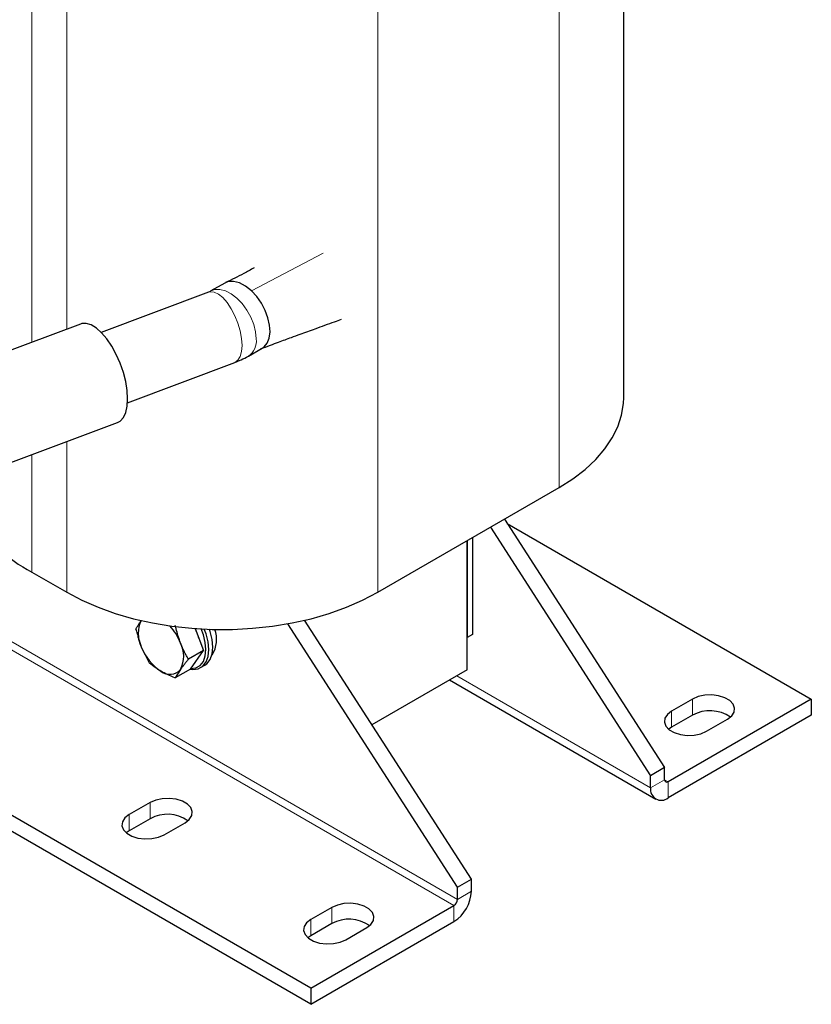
# Model space of a CAD drawing. Header units: millimetres. Extents: x 5 to 418, y 2 to 292.
# Tile 12 of 20: x 284 to 316, y 52 to 92. Entities that reach past the tile are written whole.
import ezdxf

# ---------------------------------------------------------------- set-up
doc = ezdxf.new("R2010")
doc.units = ezdxf.units.MM

msp = doc.modelspace()

# ---------------------------------------------------------------- linework, layer by layer
at = {"color": 7, "linetype": 'Continuous', "lineweight": 25}
for p, q in [((308.351, 76.2952), (308.351, 101.2813)), ((295.6821, 52.4014), (245.9018, 81.1389)), ((292.1984, 80.9319), (291.6399, 80.6095)), ((295.6821, 51.7481), (245.9018, 80.4857)), ((291.5414, 80.5645), (287.1946, 78.9349)), ((286.3591, 79.2732), (281.4948, 77.4496)), ((293.1598, 77.9768), (293.7183, 78.2992)), ((288.2617, 76.0884), (292.6085, 77.718)), ((282.9902, 73.4607), (287.8545, 75.2843)), ((298.3903, 68.4169), (305.7442, 72.6622)), ((303.5243, 71.3806), (310.0081, 61.3248)), ((302.9586, 71.0541), (309.4424, 60.9983)), ((303.6354, 71.2083), (315.9478, 64.1005)), ((302.2299, 70.6334), (302.2299, 66.7134)), ((302.0178, 70.5109), (302.0178, 66.5909)), ((302.0178, 65.2844), (302.0178, 70.5109)), ((284.3896, 69.2333), (285.8038, 68.4169)), ((290.9954, 66.9515), (291.3413, 66.0602)), ((301.6218, 56.4835), (294.7474, 67.1451)), ((302.1875, 56.8101), (295.4325, 67.2865)), ((302.2299, 66.7134), (302.0178, 66.5909)), ((288.819, 66.2181), (289.1362, 65.564)), ((291.3413, 66.0602), (290.7283, 65.7064)), ((290.8105, 65.3051), (291.3413, 66.0602)), ((291.2212, 65.369), (291.3909, 65.4669)), ((290.8105, 65.3051), (290.1976, 64.9513)), ((290.4112, 65.299), (290.1976, 64.9513)), ((302.0178, 65.2844), (298.1595, 63.0571)), ((301.3004, 64.8703), (309.6496, 60.0505)), ((315.9478, 64.1005), (310.1495, 60.7532)), ((311.1395, 64.1005), (310.2909, 63.6107)), ((315.9478, 64.1005), (315.9478, 63.4473)), ((315.9478, 63.4473), (310.1495, 60.1)), ((311.1395, 63.4473), (310.2909, 62.9574)), ((310.2909, 62.9574), (310.1735, 62.8758)), ((311.7051, 62.7942), (312.5537, 63.2841)), ((310.0081, 61.3248), (309.4424, 60.9983)), ((309.4424, 60.5083), (309.4424, 60.9983)), ((310.0081, 60.8349), (310.0081, 61.3248)), ((289.1767, 59.9123), (288.3282, 59.4225)), ((289.1767, 59.2591), (288.3282, 58.7692)), ((289.7424, 58.6061), (290.5909, 59.0959)), ((288.3282, 58.7692), (288.2107, 58.6877)), ((301.6218, 56.4835), (302.1875, 56.8101)), ((302.1875, 56.3202), (302.1875, 56.8101)), ((301.6218, 55.9936), (301.6218, 56.4835)), ((295.6821, 52.4014), (301.4804, 55.7486)), ((296.5306, 55.667), (295.6821, 55.1772)), ((295.6821, 51.7481), (301.4804, 55.0954)), ((296.5306, 55.0138), (295.6821, 54.5239)), ((297.0963, 54.3607), (297.9448, 54.8506)), ((295.6821, 54.5239), (295.5647, 54.4423)), ((295.6821, 52.4014), (295.6821, 51.7481))]:
    msp.add_line(p, q, dxfattribs=at)
at = {"color": 7, "linetype": 'Continuous', "lineweight": 18}
for p, q in [((305.7442, 97.6483), (305.7442, 72.6622)), ((284.3896, 94.2194), (284.3896, 78.5348)), ((285.8038, 93.403), (285.8038, 79.065)), ((298.3903, 93.403), (298.3903, 68.4169)), ((293.2788, 80.6152), (296.1784, 82.1459)), ((285.8038, 74.5155), (285.8038, 68.4169)), ((284.3896, 73.9853), (284.3896, 69.2333)), ((301.4804, 55.7486), (276.4997, 70.1697)), ((301.6218, 55.9936), (277.8016, 69.7447)), ((301.5934, 65.0395), (309.4424, 60.5083)), ((311.1395, 64.1005), (311.1395, 63.4473)), ((310.2909, 63.6107), (310.2909, 62.9574)), ((309.4424, 60.5083), (310.0081, 60.8349)), ((310.0081, 60.8349), (310.1495, 60.7532)), ((310.1495, 60.7532), (310.1495, 60.1)), ((289.1767, 59.9123), (289.1767, 59.2591)), ((288.3282, 59.4225), (288.3282, 58.7692)), ((301.6218, 55.9936), (302.1875, 56.3202)), ((296.5306, 55.667), (296.5306, 55.0138)), ((301.4804, 55.0954), (301.4804, 55.7486)), ((295.6821, 55.1772), (295.6821, 54.5239))]:
    msp.add_line(p, q, dxfattribs=at)
at = {"color": 7, "linetype": 'Continuous', "lineweight": 25, "flags": 128}
for points in [[(293.2788, 80.6152), (293.0385, 80.807), (292.794, 80.937), (292.558, 80.9985), (292.3428, 80.9883), (292.1984, 80.9319)], [(293.7183, 78.2992), (293.7883, 78.3478), (293.916, 78.4993), (293.9987, 78.7034), (294.0324, 78.9504), (294.0156, 79.2287), (293.9489, 79.5252), (293.8357, 79.826), (293.6811, 80.1168), (293.4926, 80.3841), (293.2788, 80.6152)], [(288.2669, 76.2475), (288.2471, 76.5846), (288.1885, 76.9454), (288.0931, 77.3175), (287.9641, 77.6883), (287.8059, 78.0452), (287.6239, 78.3759), (287.4243, 78.6693), (287.2138, 78.9154), (286.9997, 79.1057), (286.7893, 79.2338), (286.5897, 79.2953), (286.4077, 79.2881), (286.3591, 79.2732)], [(287.8545, 75.2843), (287.9641, 75.3449), (288.0931, 75.4863), (288.1885, 75.6888), (288.2471, 75.9454), (288.2669, 76.2475)], [(305.7442, 72.6622), (306.2981, 73.0129), (306.7935, 73.3916), (307.2262, 73.7951), (307.5927, 74.2199), (307.8896, 74.6624), (308.1146, 75.1189), (308.2656, 75.5854), (308.3415, 76.0579), (308.351, 76.2952)], [(285.8038, 68.4169), (286.4113, 68.0971), (287.0674, 67.8112), (287.7663, 67.5613), (288.5022, 67.3498), (289.2687, 67.1784), (290.0594, 67.0485), (290.8675, 66.9613), (291.686, 66.9175), (292.5081, 66.9175), (293.3267, 66.9613), (294.1347, 67.0485), (294.9254, 67.1784), (295.692, 67.3498), (296.4279, 67.5613), (297.1268, 67.8112), (297.7828, 68.0971), (298.3903, 68.4169)], [(290.8079, 65.3036), (290.9121, 65.2942), (291.1266, 65.326), (291.3058, 65.4294), (291.4406, 65.5993), (291.5242, 65.8272), (291.5526, 66.1015), (291.5242, 66.4086), (291.4406, 66.733), (291.3654, 66.9294)], [(290.8312, 65.3345), (291.0348, 65.3648), (291.205, 65.463), (291.333, 65.6244), (291.4125, 65.8409), (291.4395, 66.1015), (291.4125, 66.3932), (291.333, 66.7015), (291.2405, 66.9359)], [(291.3909, 65.4669), (291.4755, 65.5274), (291.6103, 65.6973), (291.6939, 65.9251), (291.7223, 66.1995), (291.6939, 66.5066), (291.6103, 66.831), (291.5782, 66.9208)], [(312.5537, 63.2841), (312.7242, 63.4156), (312.8237, 63.5696), (312.844, 63.7335), (312.7835, 63.894), (312.6471, 64.0383), (312.4458, 64.1544), (312.196, 64.2332), (311.9179, 64.2681), (311.634, 64.2564), (311.3673, 64.199), (311.1395, 64.1005)], [(310.2909, 63.6107), (310.1204, 63.4791), (310.0209, 63.3252), (310.0006, 63.1613), (310.0611, 63.0007), (310.1975, 62.8565), (310.3988, 62.7403), (310.6486, 62.6616), (310.9267, 62.6266), (311.2106, 62.6384), (311.4773, 62.6958), (311.7051, 62.7942)], [(290.5909, 59.0959), (290.7615, 59.2275), (290.861, 59.3814), (290.8813, 59.5453), (290.8208, 59.7059), (290.6844, 59.8501), (290.4831, 59.9663), (290.2333, 60.045), (289.9552, 60.0799), (289.6713, 60.0682), (289.4046, 60.0108), (289.1767, 59.9123)], [(288.3282, 59.4225), (288.1576, 59.2909), (288.0582, 59.137), (288.0379, 58.9731), (288.0984, 58.8125), (288.2348, 58.6683), (288.436, 58.5521), (288.6858, 58.4734), (288.964, 58.4385), (289.2479, 58.4502), (289.5146, 58.5076), (289.7424, 58.6061)], [(297.9448, 54.8506), (298.1154, 54.9821), (298.2149, 55.1361), (298.2352, 55.3), (298.1747, 55.4605), (298.0383, 55.6048), (297.837, 55.7209), (297.5872, 55.7997), (297.3091, 55.8346), (297.0252, 55.8229), (296.7585, 55.7655), (296.5306, 55.667)], [(295.6821, 55.1772), (295.5115, 55.0456), (295.4121, 54.8917), (295.3918, 54.7278), (295.4523, 54.5672), (295.5887, 54.423), (295.7899, 54.3068), (296.0397, 54.2281), (296.3179, 54.1931), (296.6018, 54.2049), (296.8685, 54.2623), (297.0963, 54.3607)]]:
    msp.add_lwpolyline(points, dxfattribs=at)
at = {"color": 7, "linetype": 'Continuous', "lineweight": 18, "flags": 128}
for points in [[(292.9028, 78.4053), (292.8834, 78.6893), (292.8263, 78.9945), (292.734, 79.3065), (292.6109, 79.6108), (292.4627, 79.8931), (292.2964, 80.1403), (292.1197, 80.3407), (291.941, 80.4851), (291.7685, 80.5666), (291.6103, 80.5815), (291.5414, 80.5645)], [(293.4747, 78.6727), (293.4495, 78.954), (293.3753, 79.2512), (293.2555, 79.5503), (293.0957, 79.8374), (292.9033, 80.0991), (292.6874, 80.3231), (292.4581, 80.4989), (292.226, 80.6183), (292.002, 80.6758), (291.7967, 80.6686), (291.6466, 80.6133)], [(292.6085, 77.718), (292.6109, 77.7189), (292.734, 77.8043), (292.8263, 77.9522), (292.8834, 78.1557), (292.9028, 78.4053)]]:
    msp.add_lwpolyline(points, dxfattribs=at)
at = {"color": 7, "linetype": 'Continuous', "lineweight": 18}
msp.add_arc((292.7271, 78.5917), 0.752, 305.15884, 6.18234, dxfattribs=at)
at = {"color": 7, "linetype": 'Continuous', "lineweight": 25}
for centre, radius, start, end in [((286.8658, 74.0032), 5.3743, 206.31013, 242.56517), ((289.8806, 66.7489), 1.1869, 153.43643, 206.56357), ((288.364, 65.566), 2.1959, 21.20982, 42.88802), ((289.3613, 66.1236), 1.8389, 13.64794, 26.73746), ((290.7593, 66.5052), 1.1105, 326.60696, 21.65804), ((290.6912, 66.9079), 1.9952, 200.22711, 237.36203), ((289.3496, 65.8297), 1.1869, 333.43643, 26.56357), ((289.9768, 65.6704), 0.5716, 230.75183, 319.4672), ((311.8391, 62.1642), 1.4614, 55.29788, 118.60389), ((310.0943, 60.8209), 0.0873, 170.78596, 309.20329), ((309.8735, 60.4384), 0.4367, 170.78596, 309.20329), ((289.8764, 57.976), 1.4614, 55.29788, 118.60389), ((300.6523, 56.39), 1.5368, 302.60548, 357.39452), ((301.3148, 56.0076), 0.3074, 302.60548, 357.39452), ((297.2303, 53.7307), 1.4614, 55.29788, 118.60389)]:
    msp.add_arc(centre, radius, start, end, dxfattribs=at)
for points, knots in [([(293.388, 81.5435), (293.2485, 81.4664), (292.8733, 81.2589), (292.4793, 81.069), (292.2319, 80.9496)], [0, 0, 0, 0, 0.3718337, 1, 1, 1, 1]), ([(291.6399, 80.6095), (291.6301, 80.604), (291.6082, 80.5917), (291.565, 80.5741), (291.5414, 80.5645)], [0, 0, 0, 0, 0.4519973, 1, 1, 1, 1]), ([(293.6524, 78.2672), (293.7822, 78.3178), (294.0173, 78.4094), (294.3475, 78.5307), (294.6316, 78.6349), (294.9303, 78.744), (295.3381, 78.8924), (295.9217, 79.1041), (296.4802, 79.3062), (296.8344, 79.4343), (296.9279, 79.4682)], [0, 0, 0, 0, 0.1328616, 0.2407132, 0.3237723, 0.4010522, 0.5062717, 0.6873287, 0.917462, 1, 1, 1, 1]), ([(292.6085, 77.718), (292.6924, 77.751), (292.8835, 77.8264), (293.0605, 77.9227), (293.1598, 77.9768)], [0, 0, 0, 0, 0.4388559, 1, 1, 1, 1]), ([(288.6054, 66.9319), (288.6143, 66.9485), (288.6402, 66.9973), (288.6877, 67.0796), (288.7495, 67.1787), (288.7963, 67.2466), (288.819, 67.2796)], [0, 0, 0, 0, 0.1554145, 0.4562858, 0.7359533, 1, 1, 1, 1]), ([(288.6054, 66.9319), (288.6125, 66.9015), (288.6337, 66.8103), (288.6728, 66.6593), (288.7256, 66.4804), (288.7752, 66.3335), (288.8081, 66.247), (288.819, 66.2181)], [0, 0, 0, 0, 0.1247136, 0.3743002, 0.6242131, 0.874503, 1, 1, 1, 1]), ([(290.4112, 66.3605), (290.3897, 66.4179), (290.3033, 66.6487), (290.2429, 66.8917), (290.1976, 67.0743)], [0, 0, 0, 0, 0.24869639, 1, 1, 1, 1]), ([(290.7283, 65.7064), (290.7104, 65.7379), (290.6572, 65.8313), (290.5752, 65.9876), (290.4865, 66.1739), (290.4359, 66.2994), (290.4112, 66.3605)], [0, 0, 0, 0, 0.151417, 0.4489443, 0.7317123, 1, 1, 1, 1]), ([(289.6151, 65.2278), (289.5497, 65.2674), (289.4186, 65.3468), (289.2624, 65.461), (289.1718, 65.535), (289.1362, 65.564)], [0, 0, 0, 0, 0.3763533, 0.7548001, 1, 1, 1, 1]), ([(290.7283, 65.7064), (290.7135, 65.6886), (290.6691, 65.6353), (290.5982, 65.5478), (290.5183, 65.4455), (290.4565, 65.3628), (290.4226, 65.315), (290.4112, 65.299)], [0, 0, 0, 0, 0.1247136, 0.3743002, 0.6242131, 0.874503, 1, 1, 1, 1]), ([(290.1976, 64.9513), (290.1911, 64.9539), (290.0849, 64.9965), (289.8818, 65.0828), (289.7043, 65.1793), (289.6151, 65.2278)], [0, 0, 0, 0, 0.0314549, 0.5139756, 1, 1, 1, 1])]:
    msp.add_open_spline(points, degree=3, knots=knots, dxfattribs=at)

doc.saveas('drawing.dxf')
